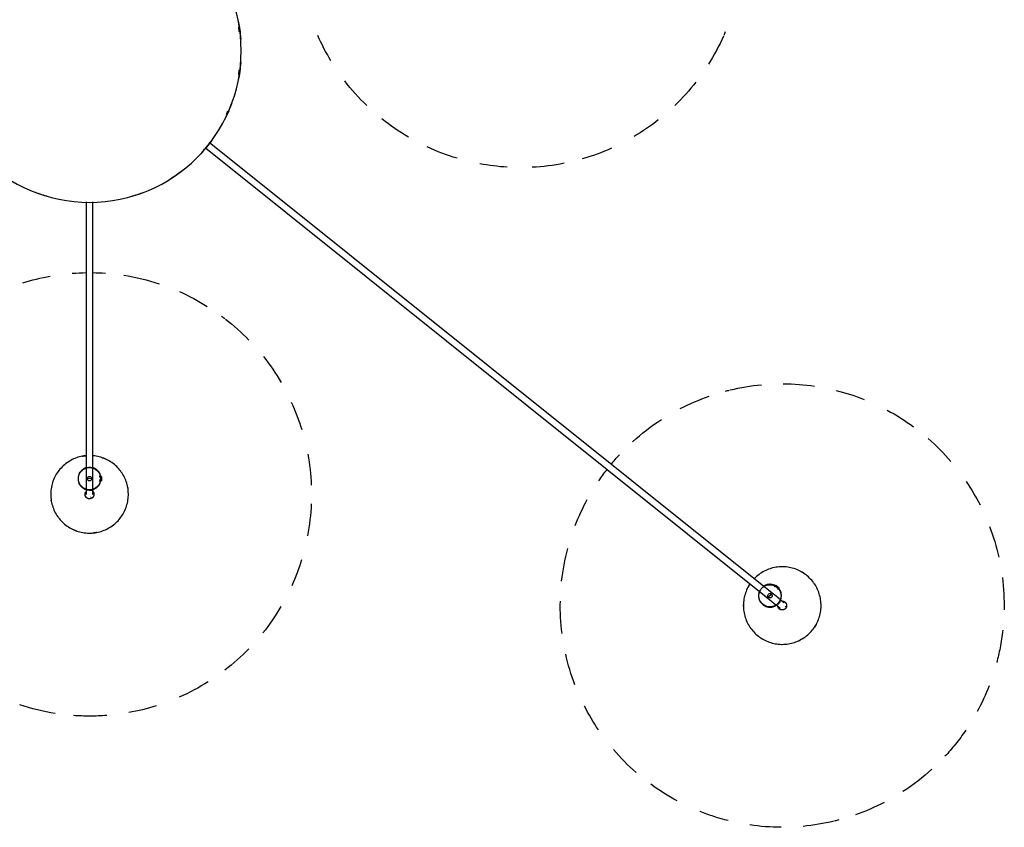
# Model space of a CAD drawing. Header units: millimetres. Extents: x 2868 to 10969, y -1250 to 7939.
# Tile 14 of 15: x 9686 to 10573, y 6318 to 7046. Entities that reach past the tile are written whole.
import ezdxf

# ---------------------------------------------------------------- set-up
doc = ezdxf.new("R2010")
doc.units = ezdxf.units.MM
doc.layers.add('E-LITE-EQPM', color=7, linetype='Continuous', lineweight=20)

# ---------------------------------------------------------------- blocks, each defined once
blk = doc.blocks.new('68595-7L_ 68596-7L_ 68596-7L  KOMBO400 - 64314-44-7L SAMBA Black_ribbon beige pendant lamp ø450-7L-596395-Planta_PDF Copy 1')
at = {"layer": 'E-LITE-EQPM', "color": 253, "lineweight": 25, "true_color": 0xaaaaaa}
for p, q in [((104.53, 87.61), (611.35, 493.77)), ((615.1, 489.09), (107.79, 82.54)), ((618.38, 481.8), (617.08, 483.42)), ((618.78, 482.11), (617.73, 483.42)), ((618.38, 481.8), (619.94, 483.05)), ((619.94, 483.05), (621.5, 484.3)), ((621.11, 483.98), (620.06, 485.29)), ((620.21, 485.92), (621.5, 484.3)), ((-3, 136.3), (-3, 385.84)), ((3, 385.84), (3, 136.3)), ((8.66, 387.84), (10.74, 387.84)), ((10.74, 383.84), (8.66, 383.84)), ((10.74, 387.34), (9.07, 387.34)), ((10.74, 384.35), (9.07, 384.35)), ((10.74, 385.84), (10.74, 387.84)), ((10.74, 383.84), (10.74, 385.84))]:
    blk.add_line(p, q, dxfattribs=at)
at = {"layer": 'E-LITE-EQPM', "color": 253, "lineweight": 25, "true_color": 0xaaaaaa, "flags": 128}
for points in [[(595.26, 480.73), (594.82, 481.37), (594.09, 482.56), (593.41, 483.78), (592.77, 485.03), (592.19, 486.3), (591.65, 487.6), (591.17, 488.91), (590.74, 490.25), (590.37, 491.59), (590.05, 492.96), (589.78, 494.33), (589.57, 495.72), (589.42, 497.11), (589.32, 498.5), (589.28, 499.9), (589.29, 501.3), (589.36, 502.7), (589.48, 504.09), (589.66, 505.48), (589.9, 506.86), (590.19, 508.23), (590.54, 509.59), (590.94, 510.93), (591.39, 512.26), (591.89, 513.56), (592.45, 514.85), (593.06, 516.11), (593.72, 517.34), (594.42, 518.55), (595.18, 519.73), (595.98, 520.88), (596.82, 521.99), (597.71, 523.07), (598.65, 524.12), (599.62, 525.12), (600.63, 526.09), (601.69, 527.01), (602.77, 527.9), (603.89, 528.73), (605.05, 529.53), (606.23, 530.27), (607.45, 530.97), (608.69, 531.62), (609.95, 532.22), (611.24, 532.76), (612.55, 533.26), (613.88, 533.7), (615.22, 534.09), (616.58, 534.42), (617.95, 534.7), (619.34, 534.93), (620.73, 535.1), (622.12, 535.21), (623.52, 535.27), (624.28, 535.28)], [(624.28, 535.28), (625.67, 535.25), (627.07, 535.17), (628.47, 535.03), (629.85, 534.83), (631.23, 534.58), (632.59, 534.28), (633.95, 533.92), (635.29, 533.5), (636.6, 533.04), (637.9, 532.52), (639.18, 531.95), (640.44, 531.33), (641.67, 530.65), (642.87, 529.93), (644.04, 529.17), (645.18, 528.35), (646.28, 527.5), (647.35, 526.59), (648.39, 525.65), (649.38, 524.67), (650.34, 523.64), (651.25, 522.58), (652.12, 521.48), (652.95, 520.35), (653.73, 519.19), (654.46, 518), (655.14, 516.78), (655.78, 515.53), (656.36, 514.26), (656.9, 512.96), (657.38, 511.65), (657.81, 510.32), (658.18, 508.97), (658.5, 507.6), (658.77, 506.23), (658.98, 504.85), (659.13, 503.45), (659.23, 502.06), (659.27, 500.66), (659.26, 499.26), (659.19, 497.86), (659.07, 496.47), (658.89, 495.08), (658.65, 493.7), (658.36, 492.33), (658.01, 490.97), (657.62, 489.63), (657.16, 488.31), (656.66, 487), (656.1, 485.72), (655.49, 484.45), (654.83, 483.22), (654.13, 482.01), (653.37, 480.83), (652.57, 479.68), (651.73, 478.57), (650.84, 477.49), (649.9, 476.44), (648.93, 475.44), (647.92, 474.47), (646.87, 473.55), (645.78, 472.66), (644.66, 471.83), (643.5, 471.03), (642.32, 470.29), (641.1, 469.59), (639.86, 468.94), (638.6, 468.34), (637.31, 467.8), (636, 467.3), (634.67, 466.86), (633.33, 466.47), (631.97, 466.14), (630.6, 465.86), (629.21, 465.63), (627.82, 465.46), (626.43, 465.35), (625.03, 465.29), (624.28, 465.28)], [(603.73, 487.46), (603.58, 487.84), (603.44, 488.23), (603.32, 488.63), (603.22, 489.02), (603.13, 489.43), (603.06, 489.83), (603, 490.24), (602.96, 490.65), (602.94, 491.06), (602.94, 491.47), (602.95, 491.88), (602.97, 492.3), (603.01, 492.7), (603.07, 493.11), (603.15, 493.52), (603.24, 493.92), (603.35, 494.32), (603.47, 494.71), (603.61, 495.1), (603.77, 495.48), (603.93, 495.85), (604.12, 496.22), (604.32, 496.58), (604.53, 496.93), (604.76, 497.28), (605, 497.61), (605.25, 497.93), (605.52, 498.25), (605.8, 498.55), (606.09, 498.84), (606.39, 499.12), (606.7, 499.39), (607.03, 499.64), (607.36, 499.89), (607.71, 500.11), (608.06, 500.33), (608.42, 500.53), (608.78, 500.71), (609.16, 500.88), (609.54, 501.04), (609.93, 501.18), (610.32, 501.3), (610.72, 501.41), (611.12, 501.5), (611.52, 501.58), (611.93, 501.64), (612.34, 501.68), (612.75, 501.71), (613.16, 501.72), (613.57, 501.71), (613.99, 501.69), (614.39, 501.65), (614.8, 501.6), (615.21, 501.53), (615.61, 501.44), (616.01, 501.34), (616.4, 501.22), (616.79, 501.08), (617.18, 500.93), (617.55, 500.77), (617.92, 500.59), (618.29, 500.39), (618.64, 500.18), (618.99, 499.96)], [(608.54, 491.52), (612.8, 494.93), (617.06, 498.34), (619.19, 500.05)], [(619.19, 500.05), (619.37, 500.19), (619.54, 500.33), (619.72, 500.47), (619.88, 500.61), (620.05, 500.74), (620.21, 500.87), (620.37, 500.99), (620.52, 501.12), (620.67, 501.24), (620.81, 501.35), (620.95, 501.46), (621.09, 501.57), (621.21, 501.67), (621.34, 501.77), (621.45, 501.86), (621.56, 501.95), (621.67, 502.04), (621.77, 502.11), (621.86, 502.19), (621.94, 502.26), (622.02, 502.32), (622.09, 502.38), (622.16, 502.43), (622.21, 502.47), (622.26, 502.51), (622.31, 502.55), (622.34, 502.58), (622.37, 502.6), (622.39, 502.61), (622.4, 502.62), (622.41, 502.63)], [(624.28, 504.28), (624.12, 504.28), (623.96, 504.27), (623.8, 504.25), (623.64, 504.23), (623.48, 504.2), (623.32, 504.17), (623.17, 504.12), (623.02, 504.08), (622.87, 504.02), (622.72, 503.96), (622.57, 503.9), (622.43, 503.83), (622.29, 503.75), (622.15, 503.67), (622.02, 503.58), (621.89, 503.49), (621.76, 503.39), (621.64, 503.29), (621.52, 503.18), (621.41, 503.07), (621.3, 502.95), (621.19, 502.83), (621.09, 502.7), (621, 502.57), (620.91, 502.44), (620.83, 502.31), (620.75, 502.17), (620.67, 502.02), (620.61, 501.88), (620.55, 501.73), (620.49, 501.58), (620.44, 501.43), (620.4, 501.27), (620.36, 501.12), (620.33, 500.96)], [(626.16, 497.95), (626.16, 497.94), (626.14, 497.93), (626.13, 497.92), (626.1, 497.9), (626.07, 497.87), (626.02, 497.84), (625.98, 497.8), (625.92, 497.75), (625.86, 497.7), (625.79, 497.65), (625.71, 497.59), (625.63, 497.52), (625.54, 497.45), (625.44, 497.37), (625.34, 497.29), (625.23, 497.2), (625.11, 497.11), (624.99, 497.01), (624.86, 496.91), (624.73, 496.8), (624.59, 496.69), (624.45, 496.58), (624.3, 496.46), (624.15, 496.34), (623.99, 496.21), (623.83, 496.08), (623.67, 495.95), (623.5, 495.81), (623.33, 495.68), (623.15, 495.54), (622.98, 495.4), (622.94, 495.37)], [(624.28, 496.28), (624.44, 496.28), (624.59, 496.29), (624.75, 496.31), (624.91, 496.33), (625.07, 496.36), (625.23, 496.39), (625.38, 496.44), (625.53, 496.48), (625.68, 496.54), (625.83, 496.6), (625.98, 496.66), (626.12, 496.73), (626.26, 496.81), (626.4, 496.89), (626.53, 496.98), (626.66, 497.07), (626.79, 497.17), (626.91, 497.27), (627.03, 497.38), (627.14, 497.49), (627.25, 497.61), (627.36, 497.73), (627.46, 497.86), (627.55, 497.99), (627.64, 498.12), (627.72, 498.26), (627.8, 498.39), (627.88, 498.54), (627.94, 498.68), (628, 498.83), (628.06, 498.98), (628.11, 499.13), (628.15, 499.29), (628.19, 499.44), (628.22, 499.6), (628.24, 499.76), (628.26, 499.92), (628.27, 500.08), (628.28, 500.24), (628.27, 500.4), (628.27, 500.56), (628.25, 500.72), (628.23, 500.87), (628.2, 501.03), (628.17, 501.19), (628.13, 501.34), (628.09, 501.5), (628.03, 501.65), (627.98, 501.8), (627.91, 501.94), (627.84, 502.09), (627.77, 502.23), (627.69, 502.37), (627.6, 502.5), (627.51, 502.63), (627.41, 502.76), (627.31, 502.89), (627.2, 503), (627.09, 503.12), (626.98, 503.23), (626.86, 503.34), (626.73, 503.44), (626.6, 503.53), (626.47, 503.62), (626.34, 503.71), (626.2, 503.79), (626.06, 503.86), (625.91, 503.93), (625.76, 503.99), (625.62, 504.05), (625.46, 504.1), (625.31, 504.14), (625.15, 504.18), (625, 504.21), (624.84, 504.24), (624.68, 504.26), (624.52, 504.27), (624.36, 504.28), (624.28, 504.28)], [(622.94, 495.37), (618.68, 491.95), (614.42, 488.54), (612.3, 486.84)], [(622.73, 495.39), (622.88, 495.01), (623.01, 494.62), (623.13, 494.23), (623.24, 493.83), (623.32, 493.43), (623.4, 493.02), (623.45, 492.61), (623.49, 492.2), (623.51, 491.79), (623.52, 491.38), (623.51, 490.97), (623.48, 490.56), (623.44, 490.15), (623.38, 489.74), (623.31, 489.34), (623.21, 488.94), (623.11, 488.54), (622.98, 488.15), (622.84, 487.76), (622.69, 487.38), (622.52, 487), (622.34, 486.63), (622.14, 486.27), (621.92, 485.92), (621.7, 485.58), (621.46, 485.24), (621.2, 484.92)], [(624.03, 496.29), (624.19, 496.28), (624.28, 496.28)], [(618.04, 482.33), (617.67, 482.14), (617.3, 481.97), (616.92, 481.82), (616.53, 481.68), (616.14, 481.55), (615.74, 481.45), (615.34, 481.35), (614.93, 481.28), (614.53, 481.22), (614.12, 481.17), (613.71, 481.15), (613.29, 481.13), (612.88, 481.14), (612.47, 481.16), (612.06, 481.2), (611.65, 481.26), (611.25, 481.33), (610.85, 481.41), (610.45, 481.52), (610.05, 481.64), (609.66, 481.77), (609.28, 481.92), (608.9, 482.09), (608.53, 482.27), (608.17, 482.46), (607.82, 482.67), (607.47, 482.9)], [(624.28, 465.28), (622.88, 465.31), (621.48, 465.39), (620.09, 465.53), (618.7, 465.73), (617.32, 465.98), (615.96, 466.28), (614.6, 466.64), (613.27, 467.06), (611.95, 467.52), (610.65, 468.04), (609.37, 468.61), (608.11, 469.24), (606.88, 469.91), (605.68, 470.63), (604.51, 471.39), (603.37, 472.21), (602.27, 473.07), (601.2, 473.97), (600.16, 474.91), (599.17, 475.9)], [(-27.31, 421.89), (-26.41, 422.96), (-25.48, 424), (-24.5, 425), (-23.48, 425.96), (-22.42, 426.88), (-21.33, 427.75), (-20.2, 428.58), (-19.04, 429.37), (-17.85, 430.11), (-16.63, 430.8), (-15.39, 431.44), (-14.12, 432.03), (-12.83, 432.56), (-11.51, 433.05), (-10.18, 433.49), (-8.84, 433.87), (-7.47, 434.19), (-6.1, 434.46), (-4.72, 434.68), (-3.33, 434.84), (-1.93, 434.95), (-0.53, 435), (0.87, 434.99), (2.27, 434.93), (3.66, 434.81), (5.05, 434.63), (6.43, 434.4), (7.8, 434.12), (9.16, 433.78), (10.5, 433.39), (11.83, 432.94), (13.14, 432.44), (14.42, 431.89), (15.69, 431.29), (16.93, 430.63), (18.14, 429.93), (19.32, 429.18), (20.47, 428.39), (21.59, 427.55), (22.68, 426.66), (23.72, 425.73), (24.73, 424.76), (25.7, 423.76), (26.63, 422.71), (27.52, 421.62), (28.36, 420.51), (29.16, 419.36), (29.91, 418.17), (30.61, 416.96), (31.27, 415.73), (31.87, 414.46), (32.42, 413.18), (32.93, 411.87), (33.37, 410.54), (33.77, 409.2), (34.11, 407.84), (34.4, 406.47), (34.63, 405.09), (34.8, 403.7), (34.92, 402.31), (34.99, 400.91), (35, 399.51), (34.95, 398.11), (34.85, 396.72), (34.69, 395.32), (34.47, 393.94), (34.2, 392.57), (33.88, 391.21), (33.5, 389.86), (33.07, 388.53), (32.58, 387.21), (32.04, 385.92), (31.45, 384.65), (30.82, 383.41), (30.13, 382.19), (29.39, 381), (28.61, 379.84), (27.78, 378.71), (27.31, 378.11)], [(-2.99, 365.14), (-3.66, 365.19), (-5.05, 365.37), (-6.43, 365.6), (-7.8, 365.88), (-9.16, 366.22), (-10.5, 366.61), (-11.83, 367.06), (-13.14, 367.56), (-14.42, 368.11), (-15.69, 368.71), (-16.93, 369.37), (-18.14, 370.07), (-19.32, 370.82), (-20.47, 371.61), (-21.59, 372.45), (-22.68, 373.34), (-23.72, 374.27), (-24.73, 375.24), (-25.7, 376.24), (-26.63, 377.29), (-27.52, 378.38), (-28.36, 379.49), (-29.16, 380.64), (-29.91, 381.83), (-30.61, 383.04), (-31.27, 384.27), (-31.87, 385.54), (-32.42, 386.82), (-32.93, 388.13), (-33.37, 389.46), (-33.77, 390.8), (-34.11, 392.16), (-34.4, 393.53), (-34.63, 394.91), (-34.8, 396.3), (-34.92, 397.69), (-34.99, 399.09), (-35, 400.49), (-34.95, 401.89), (-34.85, 403.28), (-34.69, 404.68), (-34.47, 406.06), (-34.2, 407.43), (-33.88, 408.79), (-33.5, 410.14), (-33.07, 411.47), (-32.58, 412.79), (-32.04, 414.08), (-31.45, 415.35), (-30.82, 416.59), (-30.13, 417.81), (-29.39, 419), (-28.61, 420.16), (-27.78, 421.29), (-27.31, 421.89)], [(-3.12, 402.5), (-3.22, 402.37), (-3.31, 402.24), (-3.4, 402.11), (-3.48, 401.97), (-3.56, 401.83), (-3.63, 401.69), (-3.69, 401.54), (-3.75, 401.39), (-3.8, 401.24), (-3.85, 401.09), (-3.89, 400.93), (-3.92, 400.78), (-3.95, 400.62), (-3.97, 400.46), (-3.99, 400.3), (-4, 400.14), (-4, 399.98), (-4, 399.82), (-3.99, 399.66), (-3.97, 399.5), (-3.95, 399.35), (-3.92, 399.19), (-3.88, 399.03), (-3.84, 398.88), (-3.79, 398.72), (-3.74, 398.57), (-3.68, 398.43), (-3.61, 398.28), (-3.54, 398.14), (-3.46, 398), (-3.38, 397.86), (-3.29, 397.73), (-3.2, 397.6), (-3.1, 397.47), (-3, 397.35)], [(3.12, 397.5), (3.22, 397.63), (3.31, 397.76), (3.4, 397.89), (3.48, 398.03), (3.56, 398.17), (3.63, 398.31), (3.69, 398.46), (3.75, 398.61), (3.8, 398.76), (3.85, 398.91), (3.89, 399.07), (3.92, 399.22), (3.95, 399.38), (3.97, 399.54), (3.99, 399.7), (4, 399.86), (4, 400.02), (4, 400.18), (3.99, 400.34), (3.97, 400.5), (3.95, 400.65), (3.92, 400.81), (3.88, 400.97), (3.84, 401.12), (3.79, 401.28), (3.74, 401.43), (3.68, 401.57), (3.61, 401.72), (3.54, 401.86), (3.46, 402), (3.38, 402.14), (3.29, 402.27), (3.2, 402.4), (3.1, 402.53), (3, 402.65), (2.89, 402.77), (2.77, 402.88), (2.66, 402.99), (2.53, 403.09), (2.41, 403.19), (2.28, 403.29), (2.15, 403.38), (2.01, 403.46), (1.87, 403.54), (1.73, 403.61), (1.58, 403.67), (1.43, 403.73), (1.28, 403.79), (1.13, 403.84), (0.98, 403.88), (0.82, 403.92), (0.66, 403.94), (0.5, 403.97), (0.35, 403.99), (0.19, 404), (0.03, 404), (-0.13, 404), (-0.29, 403.99), (-0.45, 403.97), (-0.61, 403.95), (-0.77, 403.93), (-0.93, 403.89), (-1.08, 403.85), (-1.23, 403.8), (-1.39, 403.75), (-1.53, 403.69), (-1.68, 403.63), (-1.82, 403.56), (-1.97, 403.48), (-2.1, 403.4), (-2.24, 403.32), (-2.37, 403.22), (-2.5, 403.13), (-2.62, 403.02), (-2.74, 402.92), (-2.85, 402.81), (-2.96, 402.69), (-3.07, 402.57), (-3.12, 402.5)], [(-3, 395.89), (-3, 396.12), (-3, 396.34), (-3, 396.56), (-3, 396.78), (-3, 396.99), (-3, 397.2), (-3, 397.4), (-3, 397.59), (-3, 397.78), (-3, 397.97), (-3, 398.15), (-3, 398.32), (-3, 398.48), (-3, 398.64), (-3, 398.79), (-3, 398.93), (-3, 399.06), (-3, 399.19), (-3, 399.31), (-3, 399.42), (-3, 399.52), (-3, 399.61), (-3, 399.69), (-3, 399.76), (-3, 399.83), (-3, 399.88), (-3, 399.93), (-3, 399.96), (-3, 399.99), (-3, 400), (-3, 400.01)], [(3, 400.01), (3, 400.01), (3, 399.99), (3, 399.97), (3, 399.93), (3, 399.89), (3, 399.84), (3, 399.78), (3, 399.7), (3, 399.62), (3, 399.53), (3, 399.44), (3, 399.33), (3, 399.21), (3, 399.09), (3, 398.96), (3, 398.82), (3, 398.67), (3, 398.51), (3, 398.35), (3, 398.18), (3, 398), (3, 397.82), (3, 397.63), (3, 397.43), (3, 397.23), (3, 397.03), (3, 396.82), (3, 396.6), (3, 396.38), (3, 396.16), (3, 395.93), (3, 395.89)], [(-2.84, 375.95), (-3.24, 376.07), (-3.63, 376.21), (-4.01, 376.36), (-4.38, 376.53), (-4.75, 376.71), (-5.11, 376.91), (-5.47, 377.12), (-5.81, 377.35), (-6.15, 377.59), (-6.47, 377.84), (-6.79, 378.1), (-7.09, 378.38), (-7.38, 378.67), (-7.66, 378.97), (-7.93, 379.28), (-8.19, 379.61), (-8.43, 379.94), (-8.66, 380.28), (-8.88, 380.63), (-9.08, 380.99), (-9.26, 381.36), (-9.44, 381.73), (-9.59, 382.11), (-9.73, 382.5), (-9.86, 382.89), (-9.97, 383.29), (-10.07, 383.69), (-10.14, 384.09), (-10.2, 384.5), (-10.25, 384.91), (-10.28, 385.32), (-10.29, 385.73), (-10.29, 386.14), (-10.27, 386.55), (-10.23, 386.96), (-10.18, 387.37), (-10.11, 387.78), (-10.02, 388.18), (-9.92, 388.58), (-9.8, 388.98), (-9.67, 389.36), (-9.52, 389.75), (-9.36, 390.13), (-9.18, 390.5), (-8.99, 390.86), (-8.78, 391.22), (-8.56, 391.56), (-8.32, 391.9), (-8.07, 392.23), (-7.81, 392.55), (-7.54, 392.85), (-7.25, 393.15), (-6.95, 393.43), (-6.64, 393.7), (-6.32, 393.96), (-5.99, 394.21), (-5.65, 394.44), (-5.31, 394.66), (-4.95, 394.87), (-4.58, 395.06), (-4.21, 395.23), (-3.83, 395.4), (-3.45, 395.54), (-3.06, 395.67)], [(-3, 382.24), (-3, 387.69), (-3, 393.15), (-3, 395.89)], [(2.84, 395.74), (3.24, 395.61), (3.63, 395.48), (4.01, 395.32), (4.38, 395.16), (4.75, 394.97), (5.11, 394.78), (5.47, 394.56), (5.81, 394.34), (6.15, 394.1), (6.47, 393.85), (6.79, 393.58), (7.09, 393.3), (7.38, 393.01), (7.66, 392.71), (7.93, 392.4), (8.19, 392.08), (8.43, 391.75), (8.66, 391.4), (8.88, 391.05), (9.08, 390.69), (9.26, 390.33), (9.44, 389.95), (9.59, 389.57), (9.73, 389.19), (9.86, 388.79), (9.97, 388.4), (10.07, 388)], [(2.96, 397.31), (3.07, 397.43), (3.12, 397.5)], [(3, 395.89), (3, 390.43), (3, 384.97), (3, 382.24)], [(10.11, 383.91), (10.02, 383.5), (9.92, 383.11), (9.8, 382.71), (9.67, 382.32), (9.52, 381.94), (9.36, 381.56), (9.18, 381.19), (8.99, 380.83), (8.78, 380.47), (8.56, 380.12), (8.32, 379.79), (8.07, 379.46), (7.81, 379.14), (7.54, 378.83), (7.25, 378.54), (6.95, 378.25), (6.64, 377.98), (6.32, 377.72), (5.99, 377.48), (5.65, 377.24), (5.31, 377.02), (4.95, 376.82), (4.58, 376.63), (4.21, 376.45), (3.83, 376.29), (3.45, 376.14), (3.06, 376.01)], [(27.31, 378.11), (26.41, 377.04), (25.48, 376), (24.5, 375), (23.48, 374.04), (22.42, 373.12), (21.33, 372.25), (20.2, 371.42), (19.04, 370.63), (17.85, 369.89), (16.63, 369.2), (15.39, 368.56), (14.12, 367.97), (12.83, 367.44), (11.51, 366.95), (10.18, 366.51), (8.84, 366.13), (7.47, 365.81), (6.1, 365.54), (4.72, 365.32), (3.33, 365.16)]]:
    blk.add_lwpolyline(points, dxfattribs=at)
at = {"layer": 'E-LITE-EQPM', "color": 253, "lineweight": 25, "true_color": 0xaaaaaa}
for centre, radius, start, end in [((624.27, 500.28), 200, 104.10751, 107.91259), ((624.27, 500.28), 200, 90.28506, 98.39213), ((624.27, 500.28), 200, 76.50527, 84.62061), ((624.27, 500.28), 200, 75.2218, 76.26189), ((624.27, 500.28), 200, 107.93868, 111.69293), ((624.27, 500.28), 200, 62.6287, 70.73659), ((624.27, 500.28), 200, 118.23565, 126.31536), ((624.27, 500.28), 200, 47.57809, 57.03166), ((624.27, 500.28), 200, 131.12195, 139.49162), ((624.27, 500.28), 200, 38.70791, 42.82251), ((624.27, 500.28), 200, 34.22368, 38.70791), ((624.27, 500.28), 200, 145.888, 153.03104), ((0, 400), 200, 98.8783, 108.32392), ((0, 400), 200, 90.00016, 94.11476), ((0, 400), 200, 85.51594, 90.00016), ((0, 400), 200, 72.47955, 79.82848), ((624.27, 500.28), 200, 21.19479, 28.53622), ((0, 400), 200, 57.63312, 66.16292), ((624.27, 500.28), 200, 159.08174, 167.35457), ((0, 400), 200, 44.1797, 52.39471), ((624.27, 500.28), 200, 11.02939, 14.87067), ((624.27, 500.28), 200, 6.34087, 11.0156), ((0, 400), 200, 30.374, 38.63585), ((624.27, 500.28), 200, 172.77203, 181.10478), ((624.28, 500.28), 35, 118.70219, 120), ((624.28, 500.28), 35, 57.91555, 62.54478), ((624.28, 500.28), 35, 27.99748, 33.574), ((624.28, 500.28), 35, 178.95661, 180.96883), ((613.23, 491.43), 10, 38.70791, 218.70791), ((613.23, 491.43), 10, 218.70791, 38.70791), ((613.23, 491.43), 10.29, 94.27602, 103.07464), ((624.28, 500.28), 4, 90, 116.94923), ((624.28, 500.29), 3, 8.70791, 23.70791), ((624.27, 500.28), 200, 352.77203, 1.10478), ((613.23, 491.43), 10.29, 152.70405, 163.64459), ((613.23, 491.43), 2, 38.70791, 218.70791), ((613.23, 491.43), 2, 38.70791, 218.70791), ((613.23, 491.43), 2, 218.70791, 38.70791), ((613.23, 491.43), 2, 218.70791, 38.70791), ((613.23, 491.43), 10.29, 332.70405, 343.64459), ((624.28, 500.28), 4, 270, 299.96735), ((0, 400), 200, 17.18026, 24.32329), ((624.28, 500.28), 35, 207.99748, 213.574), ((613.23, 491.43), 10.29, 274.27602, 283.07464), ((624.27, 500.28), 200, 186.34087, 194.87067), ((624.28, 500.28), 35, 237.91555, 242.54478), ((624.28, 500.28), 35, 298.70219, 300), ((624.27, 500.28), 200, 339.08174, 347.35457), ((0, 400), 35, 79.28957, 84.86609), ((0, 400), 200, 2.41421, 10.78387), ((0, 400), 35, 109.13586, 113.86302), ((624.27, 500.28), 200, 201.19479, 208.53622), ((624.27, 500.28), 200, 326.038, 333.03104), ((0, 400), 35, 170.40635, 171.29209), ((0, 400), 4, 141.29209, 168.7282), ((0, 400.01), 3, 60, 75), ((0, 400), 4, 321.29209, 351.25944), ((0, 385.84), 10, 90, 270), ((0, 385.84), 10.29, 145.56811, 154.36673), ((0, 385.84), 10, 270, 90), ((0, 385.84), 10.29, 23.99614, 34.93668), ((0, 400), 35, 349.99428, 351.29209), ((0, 400), 200, 349.52791, 357.60762), ((0, 385.84), 10.29, 203.99614, 214.93668), ((0, 385.84), 2, 90, 270), ((0, 385.84), 2, 90, 270), ((0, 385.84), 2, 270, 90), ((0, 385.84), 2, 270, 90), ((624.27, 500.28), 200, 214.22368, 217.894), ((0, 400), 35, 230.2487, 231.65202), ((0, 385.84), 10.29, 325.56811, 334.36673), ((624.27, 500.28), 200, 219.54619, 222.82251), ((0, 400), 35, 259.28957, 264.1713), ((0, 400), 35, 289.13586, 293.86302), ((624.27, 500.28), 200, 311.12195, 319.49162), ((624.27, 500.28), 200, 227.57809, 237.03166), ((0, 400), 200, 335.39977, 342.98519), ((624.27, 500.28), 200, 298.23565, 306.31536), ((624.27, 500.28), 200, 242.6287, 250.76657), ((624.27, 500.28), 200, 284.10751, 291.65131), ((624.27, 500.28), 200, 255.2218, 256.26189), ((624.27, 500.28), 200, 256.4614, 264.62061), ((624.27, 500.28), 200, 270.28506, 278.39213), ((0, 400), 200, 321.57732, 329.68439), ((0, 400), 200, 307.75366, 315.91287), ((0, 400), 200, 306.52429, 307.55415), ((0, 400), 200, 293.92096, 302.05883), ((0, 400), 200, 252.47955, 259.82848), ((0, 400), 200, 278.8783, 288.32392), ((0, 400), 200, 265.51594, 269.16137), ((0, 400), 200, 270.81312, 274.11476), ((0, 0), 136.69, 105.70681, 110.91468), ((0, 0), 136.69, 69.08532, 74.29319), ((0, 0), 136.69, 52.35389, 58.57748), ((388.64, -94.67), 200, 93.4893, 100.63234), ((388.64, -94.67), 200, 78.72325, 87.09292), ((0, 0), 136.69, 36.2205, 42.85067), ((0, 0), 135.83, 40.58758, 40.90909), ((388.64, -94.67), 200, 106.68304, 114.9486), ((388.64, -94.67), 200, 65.83695, 73.91666), ((388.64, -94.67), 200, 120.37333, 128.70859), ((388.64, -94.67), 200, 51.70881, 59.29423), ((0, 0), 136.69, 20.28697, 27.10926), ((0, 0), 135.83, 23.68616, 24.99261), ((388.64, -94.67), 200, 133.94217, 142.47197), ((388.64, -94.67), 200, 37.88636, 45.99343), ((0, 0), 136.69, 4.44485, 11.34746), ((0, 0), 135.83, 7.22863, 8.98928), ((388.64, -94.67), 200, 148.78533, 156.13752), ((388.64, -94.67), 200, 24.06271, 32.22191), ((0, 0), 136.69, 348.65254, 355.55515), ((0, 0), 135.83, 351.01072, 352.77137), ((388.64, -94.67), 200, 22.83015, 23.86319)]:
    blk.add_arc(centre, radius, start, end, dxfattribs=at)
for centre, major_axis, ratio, start_param, end_param in [((613.23, 491.43), (-1.88, 2.34), 0.038955, 1.047198, 1.308997), ((613.23, 491.43), (-1.88, 2.34), 0.038955, 1.328997, 1.570796), ((613.23, 491.43), (-1.88, 2.34), 0.038955, 1.570796, 2.352743), ((0, 385.84), (3, 0), 0.098539, 3.98916, 4.45059), ((0, 385.84), (-3, 0), 0.098539, 1.316772, 1.570796), ((0, 385.84), (3, 0), 0.098539, 4.712389, 5.435618)]:
    blk.add_ellipse(centre, major_axis=major_axis, ratio=ratio, start_param=start_param, end_param=end_param, dxfattribs=at)
for points in [[(617.53, 500.46), (617.53, 500.46), (617.6, 500.42), (617.93, 500.26), (618.26, 500.08), (618.44, 499.97)], [(619.19, 500.05), (619.17, 500.03), (619.15, 500), (619.15, 499.96)], [(621.42, 497.99), (621.64, 497.72), (622.07, 497.16), (622.58, 496.39), (622.92, 495.78), (622.99, 495.54), (622.98, 495.45)], [(622.92, 495.36), (622.9, 495.35), (622.88, 495.34), (622.84, 495.35)], [(620.92, 485.03), (620.92, 485.03), (620.9, 485.01), (620.85, 484.94), (620.75, 484.83), (620.61, 484.68), (620.44, 484.49), (620.24, 484.29), (620.01, 484.07), (619.84, 483.92), (619.75, 483.84)], [(-3, 395.89), (-3, 395.86), (-2.98, 395.83), (-2.95, 395.8)], [(0, 396.34), (0.35, 396.34), (1.05, 396.32), (1.98, 396.25), (2.66, 396.13), (2.9, 396.03), (2.96, 395.97)], [(3, 395.87), (2.99, 395.84), (2.98, 395.82), (2.95, 395.8)], [(9.8, 387.84), (9.8, 387.84), (9.81, 387.82), (9.82, 387.73), (9.85, 387.58), (9.89, 387.38), (9.92, 387.14), (9.95, 386.85), (9.98, 386.53), (9.99, 386.31), (10, 386.19)], [(0, 375.84), (-0.27, 375.84), (-0.53, 375.85), (-0.78, 375.87)], [(0.81, 375.87), (0.55, 375.85), (0.27, 375.84), (0, 375.84)]]:
    blk.add_open_spline(points, degree=3, dxfattribs=at)
for points, knots in [([(621.42, 497.99), (621.09, 498.4), (620.4, 499.2), (619.65, 499.9), (619.36, 500.06), (619.28, 500.07)], [-1, -1, -1, -1, -0.8333333, -0.6666667, -0.5555556, -0.5555556, -0.5555556, -0.5555556]), ([(604.01, 487.53), (603.91, 487.77), (603.76, 488.17), (603.64, 488.56), (603.58, 488.79), (603.54, 488.93), (603.51, 489.05), (603.48, 489.16), (603.48, 489.2), (603.48, 489.2)], [0.4285714, 0.4285714, 0.4285714, 0.4285714, 0.5714286, 0.6785714, 0.7321429, 0.7857143, 0.8392857, 0.8928571, 1, 1, 1, 1]), ([(622.44, 495.32), (622.54, 495.08), (622.69, 494.69), (622.81, 494.29), (622.88, 494.06), (622.92, 493.92), (622.95, 493.8), (622.97, 493.69), (622.98, 493.66), (622.98, 493.66)], [0.4285714, 0.4285714, 0.4285714, 0.4285714, 0.5714286, 0.6785714, 0.7321429, 0.7857143, 0.8392857, 0.8928571, 1, 1, 1, 1]), ([(608.93, 482.4), (608.92, 482.4), (608.85, 482.43), (608.42, 482.65), (607.71, 483.06), (607.1, 483.52), (606.93, 483.65)], [0, 0, 0, 0, 0.1428571, 0.2857143, 0.5714286, 0.6765219, 0.6765219, 0.6765219, 0.6765219]), ([(619.24, 483.43), (619.19, 483.39), (619.02, 483.27), (618.73, 483.07), (618.42, 482.88), (618.16, 482.72), (617.88, 482.57), (617.8, 482.53), (617.8, 482.53)], [0.5486111, 0.5486111, 0.5486111, 0.5486111, 0.5833333, 0.6527778, 0.7222222, 0.7916667, 0.8611111, 1, 1, 1, 1]), ([(-4.36, 394.85), (-4.36, 394.85), (-4.28, 394.88), (-3.84, 395.09), (-3.23, 395.33), (-2.72, 395.47)], [0, 0, 0, 0, 0.1428571, 0.2857143, 0.5714286, 0.5714286, 0.5714286, 0.5714286]), ([(0, 396.34), (-0.53, 396.34), (-1.58, 396.3), (-2.6, 396.15), (-2.9, 396.03), (-2.96, 395.97)], [-1, -1, -1, -1, -0.8333333, -0.6666667, -0.5555556, -0.5555556, -0.5555556, -0.5555556]), ([(2.72, 395.47), (2.97, 395.4), (3.37, 395.27), (3.76, 395.11), (3.98, 395.02), (4.11, 394.96), (4.22, 394.91), (4.32, 394.86), (4.36, 394.85), (4.36, 394.85)], [0.4285714, 0.4285714, 0.4285714, 0.4285714, 0.5714286, 0.6785714, 0.7321429, 0.7857143, 0.8392857, 0.8928571, 1, 1, 1, 1]), ([(10, 385.54), (10, 385.47), (9.99, 385.26), (9.96, 384.91), (9.92, 384.55), (9.88, 384.25), (9.82, 383.94), (9.8, 383.85), (9.8, 383.84)], [0.5486111, 0.5486111, 0.5486111, 0.5486111, 0.5833333, 0.6527778, 0.7222222, 0.7916667, 0.8611111, 1, 1, 1, 1]), ([(-0.98, 375.89), (-1.3, 375.92), (-2.23, 376.06), (-3.19, 376.35), (-3.76, 376.57), (-3.98, 376.66), (-4.11, 376.72), (-4.22, 376.77), (-4.32, 376.82), (-4.36, 376.84), (-4.36, 376.84)], [0.1428571, 0.1428571, 0.1428571, 0.1428571, 0.2857143, 0.5714286, 0.6785714, 0.7321429, 0.7857143, 0.8392857, 0.8928571, 1, 1, 1, 1]), ([(4.36, 376.84), (4.36, 376.84), (4.28, 376.8), (3.84, 376.6), (2.92, 376.24), (1.77, 375.98), (1.14, 375.9), (0.98, 375.89)], [0, 0, 0, 0, 0.1428571, 0.2857143, 0.5714286, 0.7857143, 0.8571429, 0.8571429, 0.8571429, 0.8571429])]:
    blk.add_open_spline(points, degree=3, knots=knots, dxfattribs=at)

msp = doc.modelspace()

# ---------------------------------------------------------------- linework, layer by layer
at = {"layer": 'E-LITE-EQPM', "color": 253, "lineweight": 25, "true_color": 0xaaaaaa}
for start, end in [(90.00001, 270.00001), (270.00001, 90.00001)]:
    msp.add_arc((9748.88, 7018.11), 136.69, start, end, dxfattribs=at)

# ---------------------------------------------------------------- block references
at = {"layer": 'E-LITE-EQPM', "color": 253, "lineweight": 25, "true_color": 0xaaaaaa, "extrusion": (0, 0, -1), "rotation": 179.9999950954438}
msp.add_blockref('68595-7L_ 68596-7L_ 68596-7L  KOMBO400 - 64314-44-7L SAMBA Black_ribbon beige pendant lamp ø450-7L-596395-Planta_PDF Copy 1', (-9748.88, 7018.11), dxfattribs=at)

doc.saveas('drawing.dxf')
